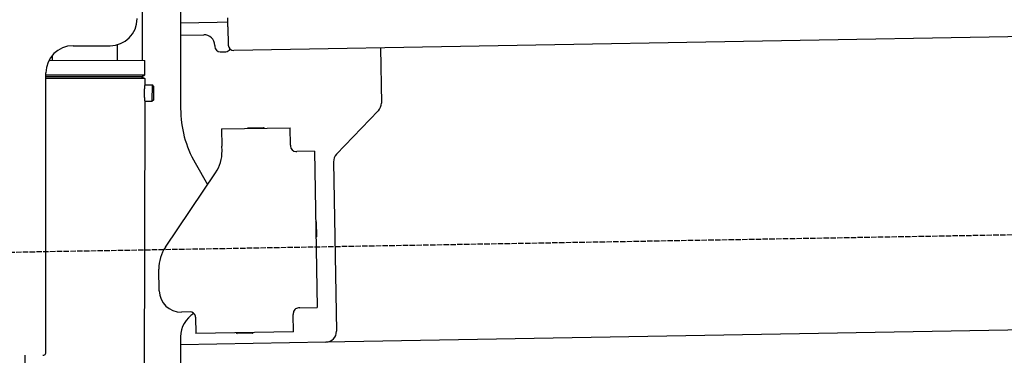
# Model space of a CAD drawing. Extents: x 1073 to 6773, y 6091 to 11716.
# Tile 64 of 78: x 4459 to 5366, y 9872 to 10181. Entities that reach past the tile are written whole.
import ezdxf

# ---------------------------------------------------------------- set-up
doc = ezdxf.new("R2010")
doc.units = 0
doc.linetypes.add('GEN3', pattern=[6.25, 5, -1.25])
doc.layers.get('0').update_dxf_attribs({"linetype": 'CONTINUOUS'})
doc.layers.add('3', color=6, linetype='GEN3')
doc.layers.add('CAR', color=10, linetype='CONTINUOUS')

msp = doc.modelspace()

# ---------------------------------------------------------------- linework, layer by layer
for p, q in [((4572.57, 10143.9), (4572.57, 10222.48)), ((4607.57, 10221.48), (4607.57, 10099.54)), ((4651.19, 10175.01), (4651.05, 10183.01)), ((4641.12, 10178.84), (4607.57, 10178.25)), ((4651.12, 10179.01), (4641.12, 10178.84)), ((4651.19, 10175.01), (4651.48, 10158.02)), ((6011.36, 10176.75), (4656.57, 10153.1)), ((4607.57, 10167.25), (4628.81, 10167.62)), ((4508.57, 10157.48), (4542.57, 10157.48)), ((4549.57, 10143.93), (4549.59, 10158.49)), ((4638.99, 10157.8), (4639, 10156.8)), ((4791.55, 10155.46), (4792.44, 10104.61)), ((4489.57, 10144.03), (4489.57, 10148.74)), ((4644.09, 10151.89), (4649.09, 10151.97)), ((4486.4, 10144.03), (4574.57, 10143.89)), ((4574.55, 10130.63), (4574.57, 10143.89)), ((4483.57, 9875.48), (4483.57, 10132.48)), ((4483.57, 9875.48), (4483.57, 10132.48)), ((4483.57, 10130.77), (4574.55, 10130.63)), ((4483.57, 10129.03), (4571.54, 10128.9)), ((4571.54, 10128.9), (4483.57, 10129.03)), ((4571.54, 10128.9), (4574.55, 10130.63)), ((4571.54, 10128.9), (4574.54, 10127.16)), ((4572.57, 10128.31), (4572.57, 10129.49)), ((4574.54, 10127.16), (4483.57, 10127.3)), ((4574.54, 10127.16), (4574.53, 10121.39)), ((4574.53, 10121.39), (4581.53, 10121.38)), ((4581.51, 10106.38), (4581.53, 10121.38)), ((4582.53, 10120.38), (4581.53, 10121.38)), ((4582.53, 10120.38), (4582.51, 10107.38)), ((4574.51, 10106.39), (4571.79, 8191.9)), ((4574.51, 10106.39), (4581.51, 10106.38)), ((4582.51, 10107.38), (4581.51, 10106.38)), ((4789.63, 10097.49), (4751.18, 10057.67)), ((4645.33, 10080.9), (4708.32, 10082)), ((4645.33, 10080.9), (4645.61, 10064.9)), ((4669.82, 10081.82), (4683.81, 10082.07)), ((4708.6, 10066), (4708.32, 10082)), ((4645.68, 10060.66), (4645.61, 10064.9)), ((4708.6, 10066), (4708.62, 10065)), ((4713.7, 10060.09), (4714.7, 10060.1)), ((4730.7, 10060.38), (4714.7, 10060.1)), ((4730.7, 10060.38), (4733.21, 9916.4)), ((4620.96, 10049.54), (4632.43, 10029.69)), ((4748.37, 10050.55), (4751.09, 9894.71)), ((4593.55, 9972.05), (4639.7, 10040.48)), ((4732.33, 9995.4), (4732.58, 9981.4)), ((4587.92, 9931.87), (4587.57, 9951.87)), ((4616.27, 9912.36), (4608.27, 9912.22)), ((4711.3, 9911.02), (4711.32, 9910.02)), ((4717.22, 9916.13), (4716.22, 9916.11)), ((4717.22, 9916.13), (4733.21, 9916.4)), ((6241.04, 9910.72), (4741.27, 9884.54)), ((4621.35, 9907.45), (4621.61, 9892.45)), ((4711.6, 9894.02), (4711.32, 9910.02)), ((4711.6, 9894.02), (4621.61, 9892.45)), ((4673.61, 9892.86), (4659.62, 9892.62)), ((4607.57, 9889.48), (4607.57, 8629.11)), ((4741.27, 9884.54), (4607.57, 9882.21)), ((4464.15, 9872.48), (4461.79, 8192.07))]:
    msp.add_line(p, q)
for points in [[(4574.53, 10121.4, 0), (4574.53, 10121.4, 0), (4574.53, 10121.4, 0), (4574.53, 10121.4, 0), (4574.53, 10121.4, 0), (4574.53, 10121.4, 0), (4574.53, 10121.4, 0), (4574.53, 10121.4, 0), (4574.53, 10121.4, 0), (4574.53, 10121.4, 0), (4574.53, 10121.4, 0), (4574.53, 10121.4, 0), (4574.53, 10121.4, 0), (4574.53, 10121.4, 0), (4574.53, 10121.4, 0), (4574.53, 10121.4, 0), (4574.53, 10121.4, 0), (4574.53, 10121.4, 0), (4574.53, 10121.4, 0), (4574.53, 10121.4, 0), (4574.53, 10121.4, 0), (4574.53, 10121.4, 0), (4574.53, 10121.4, 0), (4574.53, 10121.3, 0), (4574.52, 10121.3, 0), (4574.52, 10121.3, 0), (4574.52, 10121.3, 0), (4574.52, 10121.3, 0), (4574.52, 10121.3, 0), (4574.52, 10121.3, 0), (4574.52, 10121.3, 0), (4574.52, 10121.3, 0), (4574.52, 10121.3, 0), (4574.52, 10121.3, 0), (4574.52, 10121.3, 0), (4574.52, 10121.3, 0), (4574.52, 10121.3, 0), (4574.51, 10121.3, 0), (4574.51, 10121.3, 0), (4574.51, 10121.3, 0), (4574.51, 10121.3, 0), (4574.51, 10121.2, 0), (4574.51, 10121.2, 0), (4574.51, 10121.2, 0), (4574.51, 10121.2, 0), (4574.51, 10121.2, 0), (4574.51, 10121.2, 0), (4574.5, 10121.2, 0), (4574.5, 10121.2, 0), (4574.5, 10121.2, 0), (4574.5, 10121.2, 0), (4574.5, 10121.2, 0), (4574.5, 10121.2, 0), (4574.5, 10121.1, 0), (4574.5, 10121.1, 0), (4574.5, 10121.1, 0), (4574.49, 10121.1, 0), (4574.49, 10121.1, 0), (4574.49, 10121.1, 0), (4574.49, 10121.1, 0), (4574.49, 10121.1, 0), (4574.49, 10121.1, 0), (4574.49, 10121, 0), (4574.48, 10121, 0), (4574.48, 10121, 0), (4574.48, 10121, 0), (4574.48, 10121, 0), (4574.48, 10121, 0), (4574.48, 10121, 0), (4574.47, 10121, 0), (4574.47, 10121, 0), (4574.47, 10120.9, 0), (4574.47, 10120.9, 0), (4574.47, 10120.9, 0), (4574.47, 10120.9, 0), (4574.46, 10120.9, 0), (4574.46, 10120.9, 0), (4574.46, 10120.9, 0), (4574.46, 10120.8, 0), (4574.46, 10120.8, 0), (4574.46, 10120.8, 0), (4574.45, 10120.8, 0), (4574.45, 10120.8, 0), (4574.45, 10120.8, 0), (4574.45, 10120.8, 0), (4574.45, 10120.7, 0), (4574.44, 10120.7, 0), (4574.44, 10120.7, 0), (4574.44, 10120.7, 0), (4574.44, 10120.7, 0), (4574.44, 10120.7, 0), (4574.43, 10120.6, 0), (4574.43, 10120.6, 0), (4574.43, 10120.6, 0), (4574.43, 10120.6, 0), (4574.43, 10120.6, 0), (4574.42, 10120.6, 0), (4574.42, 10120.5, 0), (4574.42, 10120.5, 0), (4574.42, 10120.5, 0), (4574.42, 10120.5, 0), (4574.41, 10120.5, 0), (4574.41, 10120.5, 0), (4574.41, 10120.4, 0), (4574.41, 10120.4, 0), (4574.4, 10120.4, 0), (4574.4, 10120.4, 0), (4574.4, 10120.4, 0), (4574.4, 10120.3, 0), (4574.4, 10120.3, 0), (4574.39, 10120.3, 0), (4574.39, 10120.3, 0), (4574.39, 10120.3, 0), (4574.39, 10120.3, 0), (4574.38, 10120.2, 0), (4574.38, 10120.2, 0), (4574.38, 10120.2, 0), (4574.38, 10120.2, 0), (4574.37, 10120.1, 0), (4574.37, 10120.1, 0), (4574.37, 10120.1, 0), (4574.37, 10120.1, 0), (4574.36, 10120.1, 0), (4574.36, 10120, 0), (4574.36, 10120, 0), (4574.36, 10120, 0), (4574.35, 10120, 0), (4574.35, 10120, 0), (4574.35, 10119.9, 0), (4574.35, 10119.9, 0), (4574.35, 10119.9, 0), (4574.34, 10119.9, 0), (4574.34, 10119.9, 0), (4574.34, 10119.8, 0), (4574.34, 10119.8, 0), (4574.33, 10119.8, 0), (4574.33, 10119.8, 0), (4574.33, 10119.7, 0), (4574.33, 10119.7, 0), (4574.32, 10119.7, 0), (4574.32, 10119.7, 0), (4574.32, 10119.6, 0), (4574.32, 10119.6, 0), (4574.31, 10119.6, 0), (4574.31, 10119.6, 0), (4574.31, 10119.6, 0), (4574.31, 10119.5, 0), (4574.3, 10119.5, 0), (4574.3, 10119.5, 0), (4574.3, 10119.5, 0), (4574.3, 10119.4, 0), (4574.29, 10119.4, 0), (4574.29, 10119.4, 0), (4574.29, 10119.4, 0), (4574.29, 10119.3, 0), (4574.28, 10119.3, 0), (4574.28, 10119.3, 0), (4574.28, 10119.3, 0), (4574.28, 10119.2, 0), (4574.27, 10119.2, 0), (4574.27, 10119.2, 0), (4574.27, 10119.2, 0), (4574.27, 10119.1, 0), (4574.26, 10119.1, 0), (4574.26, 10119.1, 0), (4574.26, 10119.1, 0), (4574.26, 10119, 0), (4574.25, 10119, 0), (4574.25, 10119, 0), (4574.25, 10119, 0), (4574.25, 10118.9, 0), (4574.24, 10118.9, 0), (4574.24, 10118.9, 0), (4574.24, 10118.8, 0), (4574.24, 10118.8, 0), (4574.23, 10118.8, 0), (4574.23, 10118.8, 0), (4574.23, 10118.7, 0), (4574.23, 10118.7, 0), (4574.22, 10118.7, 0), (4574.22, 10118.7, 0), (4574.22, 10118.6, 0), (4574.22, 10118.6, 0), (4574.21, 10118.6, 0), (4574.21, 10118.5, 0), (4574.21, 10118.5, 0), (4574.21, 10118.5, 0), (4574.2, 10118.5, 0), (4574.2, 10118.4, 0), (4574.2, 10118.4, 0), (4574.2, 10118.4, 0), (4574.19, 10118.3, 0), (4574.19, 10118.3, 0), (4574.19, 10118.3, 0), (4574.19, 10118.2, 0), (4574.18, 10118.2, 0), (4574.18, 10118.2, 0), (4574.18, 10118.2, 0), (4574.18, 10118.1, 0), (4574.17, 10118.1, 0), (4574.17, 10118.1, 0), (4574.17, 10118, 0), (4574.17, 10118, 0), (4574.16, 10118, 0), (4574.16, 10117.9, 0), (4574.16, 10117.9, 0), (4574.16, 10117.9, 0), (4574.16, 10117.8, 0), (4574.15, 10117.8, 0), (4574.15, 10117.8, 0), (4574.15, 10117.7, 0), (4574.15, 10117.7, 0), (4574.14, 10117.7, 0), (4574.14, 10117.6, 0), (4574.14, 10117.6, 0), (4574.14, 10117.6, 0), (4574.13, 10117.6, 0), (4574.13, 10117.5, 0), (4574.13, 10117.5, 0), (4574.13, 10117.5, 0), (4574.13, 10117.4, 0), (4574.12, 10117.4, 0), (4574.12, 10117.4, 0), (4574.12, 10117.3, 0), (4574.12, 10117.3, 0), (4574.12, 10117.3, 0), (4574.11, 10117.2, 0), (4574.11, 10117.2, 0), (4574.11, 10117.2, 0), (4574.11, 10117.1, 0), (4574.1, 10117.1, 0), (4574.1, 10117.1, 0), (4574.1, 10117, 0), (4574.1, 10117, 0), (4574.1, 10116.9, 0), (4574.09, 10116.9, 0), (4574.09, 10116.9, 0), (4574.09, 10116.8, 0), (4574.09, 10116.8, 0), (4574.09, 10116.8, 0), (4574.09, 10116.7, 0), (4574.08, 10116.7, 0), (4574.08, 10116.7, 0), (4574.08, 10116.6, 0), (4574.08, 10116.6, 0), (4574.08, 10116.6, 0), (4574.07, 10116.5, 0), (4574.07, 10116.5, 0), (4574.07, 10116.5, 0), (4574.07, 10116.4, 0), (4574.07, 10116.4, 0), (4574.07, 10116.4, 0), (4574.06, 10116.3, 0), (4574.06, 10116.3, 0), (4574.06, 10116.2, 0), (4574.06, 10116.2, 0), (4574.06, 10116.2, 0), (4574.06, 10116.1, 0), (4574.05, 10116.1, 0), (4574.05, 10116.1, 0), (4574.05, 10116, 0), (4574.05, 10116, 0), (4574.05, 10116, 0), (4574.05, 10115.9, 0), (4574.05, 10115.9, 0), (4574.05, 10115.9, 0), (4574.04, 10115.8, 0), (4574.04, 10115.8, 0), (4574.04, 10115.7, 0), (4574.04, 10115.7, 0), (4574.04, 10115.7, 0), (4574.04, 10115.6, 0), (4574.04, 10115.6, 0), (4574.04, 10115.6, 0), (4574.03, 10115.5, 0), (4574.03, 10115.5, 0), (4574.03, 10115.5, 0), (4574.03, 10115.4, 0), (4574.03, 10115.4, 0), (4574.03, 10115.3, 0), (4574.03, 10115.3, 0), (4574.03, 10115.3, 0), (4574.03, 10115.2, 0), (4574.02, 10115.2, 0), (4574.02, 10115.2, 0), (4574.02, 10115.1, 0), (4574.02, 10115.1, 0), (4574.02, 10115.1, 0), (4574.02, 10115, 0), (4574.02, 10115, 0), (4574.02, 10114.9, 0), (4574.02, 10114.9, 0), (4574.02, 10114.9, 0), (4574.02, 10114.8, 0), (4574.02, 10114.8, 0), (4574.02, 10114.8, 0), (4574.01, 10114.7, 0), (4574.01, 10114.7, 0), (4574.01, 10114.7, 0), (4574.01, 10114.6, 0), (4574.01, 10114.6, 0), (4574.01, 10114.5, 0), (4574.01, 10114.5, 0), (4574.01, 10114.5, 0), (4574.01, 10114.4, 0), (4574.01, 10114.4, 0), (4574.01, 10114.4, 0), (4574.01, 10114.3, 0), (4574.01, 10114.3, 0), (4574.01, 10114.3, 0), (4574.01, 10114.2, 0), (4574.01, 10114.2, 0), (4574.01, 10114.1, 0), (4574.01, 10114.1, 0), (4574.01, 10114.1, 0), (4574.01, 10114, 0), (4574.01, 10114, 0), (4574.01, 10114, 0), (4574.01, 10113.9, 0), (4574.01, 10113.9, 0)], [(4574.01, 10113.9, 0), (4574.01, 10113.9, 0), (4574.01, 10113.8, 0), (4574.01, 10113.8, 0), (4574.01, 10113.8, 0), (4574.01, 10113.7, 0), (4574.01, 10113.7, 0), (4574.01, 10113.6, 0), (4574.01, 10113.6, 0), (4574.01, 10113.6, 0), (4574.01, 10113.5, 0), (4574.01, 10113.5, 0), (4574.01, 10113.5, 0), (4574.01, 10113.4, 0), (4574.01, 10113.4, 0), (4574.01, 10113.4, 0), (4574.01, 10113.3, 0), (4574.01, 10113.3, 0), (4574.01, 10113.2, 0), (4574.01, 10113.2, 0), (4574.01, 10113.2, 0), (4574.01, 10113.1, 0), (4574.01, 10113.1, 0), (4574.01, 10113.1, 0), (4574.01, 10113, 0), (4574.01, 10113, 0), (4574.01, 10113, 0), (4574.01, 10112.9, 0), (4574.01, 10112.9, 0), (4574.02, 10112.8, 0), (4574.02, 10112.8, 0), (4574.02, 10112.8, 0), (4574.02, 10112.7, 0), (4574.02, 10112.7, 0), (4574.02, 10112.7, 0), (4574.02, 10112.6, 0), (4574.02, 10112.6, 0), (4574.02, 10112.6, 0), (4574.02, 10112.5, 0), (4574.02, 10112.5, 0), (4574.02, 10112.4, 0), (4574.02, 10112.4, 0), (4574.03, 10112.4, 0), (4574.03, 10112.3, 0), (4574.03, 10112.3, 0), (4574.03, 10112.3, 0), (4574.03, 10112.2, 0), (4574.03, 10112.2, 0), (4574.03, 10112.2, 0), (4574.03, 10112.1, 0), (4574.03, 10112.1, 0), (4574.04, 10112, 0), (4574.04, 10112, 0), (4574.04, 10112, 0), (4574.04, 10111.9, 0), (4574.04, 10111.9, 0), (4574.04, 10111.9, 0), (4574.04, 10111.8, 0), (4574.04, 10111.8, 0), (4574.05, 10111.8, 0), (4574.05, 10111.7, 0), (4574.05, 10111.7, 0), (4574.05, 10111.7, 0), (4574.05, 10111.6, 0), (4574.05, 10111.6, 0), (4574.05, 10111.5, 0), (4574.06, 10111.5, 0), (4574.06, 10111.5, 0), (4574.06, 10111.4, 0), (4574.06, 10111.4, 0), (4574.06, 10111.4, 0), (4574.06, 10111.3, 0), (4574.06, 10111.3, 0), (4574.07, 10111.3, 0), (4574.07, 10111.2, 0), (4574.07, 10111.2, 0), (4574.07, 10111.2, 0), (4574.07, 10111.1, 0), (4574.07, 10111.1, 0), (4574.08, 10111, 0), (4574.08, 10111, 0), (4574.08, 10111, 0), (4574.08, 10110.9, 0), (4574.08, 10110.9, 0), (4574.09, 10110.9, 0), (4574.09, 10110.8, 0), (4574.09, 10110.8, 0), (4574.09, 10110.8, 0), (4574.09, 10110.7, 0), (4574.09, 10110.7, 0), (4574.1, 10110.7, 0), (4574.1, 10110.6, 0), (4574.1, 10110.6, 0), (4574.1, 10110.6, 0), (4574.1, 10110.5, 0), (4574.11, 10110.5, 0), (4574.11, 10110.5, 0), (4574.11, 10110.4, 0), (4574.11, 10110.4, 0), (4574.12, 10110.4, 0), (4574.12, 10110.3, 0), (4574.12, 10110.3, 0), (4574.12, 10110.3, 0), (4574.12, 10110.2, 0), (4574.13, 10110.2, 0), (4574.13, 10110.2, 0), (4574.13, 10110.1, 0), (4574.13, 10110.1, 0), (4574.13, 10110.1, 0), (4574.14, 10110, 0), (4574.14, 10110, 0), (4574.14, 10110, 0), (4574.14, 10109.9, 0), (4574.15, 10109.9, 0), (4574.15, 10109.9, 0), (4574.15, 10109.9, 0), (4574.15, 10109.8, 0), (4574.15, 10109.8, 0), (4574.16, 10109.8, 0), (4574.16, 10109.7, 0), (4574.16, 10109.7, 0), (4574.16, 10109.7, 0), (4574.17, 10109.6, 0), (4574.17, 10109.6, 0), (4574.17, 10109.6, 0), (4574.17, 10109.5, 0), (4574.18, 10109.5, 0), (4574.18, 10109.5, 0), (4574.18, 10109.5, 0), (4574.18, 10109.4, 0), (4574.19, 10109.4, 0), (4574.19, 10109.4, 0), (4574.19, 10109.3, 0), (4574.19, 10109.3, 0), (4574.19, 10109.3, 0), (4574.2, 10109.3, 0), (4574.2, 10109.2, 0), (4574.2, 10109.2, 0), (4574.2, 10109.2, 0), (4574.21, 10109.1, 0), (4574.21, 10109.1, 0), (4574.21, 10109.1, 0), (4574.21, 10109.1, 0), (4574.22, 10109, 0), (4574.22, 10109, 0), (4574.22, 10109, 0), (4574.22, 10108.9, 0), (4574.23, 10108.9, 0), (4574.23, 10108.9, 0), (4574.23, 10108.9, 0), (4574.23, 10108.8, 0), (4574.24, 10108.8, 0), (4574.24, 10108.8, 0), (4574.24, 10108.8, 0), (4574.24, 10108.7, 0), (4574.25, 10108.7, 0), (4574.25, 10108.7, 0), (4574.25, 10108.7, 0), (4574.25, 10108.6, 0), (4574.25, 10108.6, 0), (4574.26, 10108.6, 0), (4574.26, 10108.6, 0), (4574.26, 10108.5, 0), (4574.26, 10108.5, 0), (4574.27, 10108.5, 0), (4574.27, 10108.5, 0), (4574.27, 10108.4, 0), (4574.27, 10108.4, 0), (4574.28, 10108.4, 0), (4574.28, 10108.4, 0), (4574.28, 10108.3, 0), (4574.28, 10108.3, 0), (4574.29, 10108.3, 0), (4574.29, 10108.3, 0), (4574.29, 10108.2, 0), (4574.29, 10108.2, 0), (4574.3, 10108.2, 0), (4574.3, 10108.2, 0), (4574.3, 10108.1, 0), (4574.3, 10108.1, 0), (4574.31, 10108.1, 0), (4574.31, 10108.1, 0), (4574.31, 10108.1, 0), (4574.31, 10108, 0), (4574.31, 10108, 0), (4574.32, 10108, 0), (4574.32, 10108, 0), (4574.32, 10107.9, 0), (4574.32, 10107.9, 0), (4574.33, 10107.9, 0), (4574.33, 10107.9, 0), (4574.33, 10107.9, 0), (4574.33, 10107.8, 0), (4574.34, 10107.8, 0), (4574.34, 10107.8, 0), (4574.34, 10107.8, 0), (4574.34, 10107.7, 0), (4574.35, 10107.7, 0), (4574.35, 10107.7, 0), (4574.35, 10107.7, 0), (4574.35, 10107.7, 0), (4574.35, 10107.6, 0), (4574.36, 10107.6, 0), (4574.36, 10107.6, 0), (4574.36, 10107.6, 0), (4574.36, 10107.6, 0), (4574.37, 10107.5, 0), (4574.37, 10107.5, 0), (4574.37, 10107.5, 0), (4574.37, 10107.5, 0), (4574.38, 10107.5, 0), (4574.38, 10107.4, 0), (4574.38, 10107.4, 0), (4574.38, 10107.4, 0), (4574.38, 10107.4, 0), (4574.39, 10107.4, 0), (4574.39, 10107.3, 0), (4574.39, 10107.3, 0), (4574.39, 10107.3, 0), (4574.39, 10107.3, 0), (4574.4, 10107.3, 0), (4574.4, 10107.3, 0), (4574.4, 10107.2, 0), (4574.4, 10107.2, 0), (4574.41, 10107.2, 0), (4574.41, 10107.2, 0), (4574.41, 10107.2, 0), (4574.41, 10107.2, 0), (4574.41, 10107.1, 0), (4574.42, 10107.1, 0), (4574.42, 10107.1, 0), (4574.42, 10107.1, 0), (4574.42, 10107.1, 0), (4574.42, 10107.1, 0), (4574.42, 10107, 0), (4574.43, 10107, 0), (4574.43, 10107, 0), (4574.43, 10107, 0), (4574.43, 10107, 0), (4574.43, 10107, 0), (4574.44, 10107, 0), (4574.44, 10106.9, 0), (4574.44, 10106.9, 0), (4574.44, 10106.9, 0), (4574.44, 10106.9, 0), (4574.44, 10106.9, 0), (4574.45, 10106.9, 0), (4574.45, 10106.9, 0), (4574.45, 10106.8, 0), (4574.45, 10106.8, 0), (4574.45, 10106.8, 0), (4574.45, 10106.8, 0), (4574.46, 10106.8, 0), (4574.46, 10106.8, 0), (4574.46, 10106.8, 0), (4574.46, 10106.8, 0), (4574.46, 10106.8, 0), (4574.46, 10106.7, 0), (4574.46, 10106.7, 0), (4574.47, 10106.7, 0), (4574.47, 10106.7, 0), (4574.47, 10106.7, 0), (4574.47, 10106.7, 0), (4574.47, 10106.7, 0), (4574.47, 10106.7, 0), (4574.47, 10106.7, 0), (4574.48, 10106.6, 0), (4574.48, 10106.6, 0), (4574.48, 10106.6, 0), (4574.48, 10106.6, 0), (4574.48, 10106.6, 0), (4574.48, 10106.6, 0), (4574.48, 10106.6, 0), (4574.48, 10106.6, 0), (4574.48, 10106.6, 0), (4574.49, 10106.6, 0), (4574.49, 10106.6, 0), (4574.49, 10106.6, 0), (4574.49, 10106.5, 0), (4574.49, 10106.5, 0), (4574.49, 10106.5, 0), (4574.49, 10106.5, 0), (4574.49, 10106.5, 0), (4574.49, 10106.5, 0), (4574.49, 10106.5, 0), (4574.49, 10106.5, 0), (4574.5, 10106.5, 0), (4574.5, 10106.5, 0), (4574.5, 10106.5, 0), (4574.5, 10106.5, 0), (4574.5, 10106.5, 0), (4574.5, 10106.5, 0), (4574.5, 10106.5, 0), (4574.5, 10106.5, 0), (4574.5, 10106.5, 0), (4574.5, 10106.4, 0), (4574.5, 10106.4, 0), (4574.5, 10106.4, 0), (4574.5, 10106.4, 0), (4574.5, 10106.4, 0), (4574.5, 10106.4, 0), (4574.5, 10106.4, 0), (4574.51, 10106.4, 0), (4574.51, 10106.4, 0), (4574.51, 10106.4, 0), (4574.51, 10106.4, 0), (4574.51, 10106.4, 0), (4574.51, 10106.4, 0), (4574.51, 10106.4, 0), (4574.51, 10106.4, 0), (4574.51, 10106.4, 0), (4574.51, 10106.4, 0), (4574.51, 10106.4, 0), (4574.51, 10106.4, 0), (4574.51, 10106.4, 0), (4574.51, 10106.4, 0), (4574.51, 10106.4, 0), (4574.51, 10106.4, 0), (4574.51, 10106.4, 0), (4574.51, 10106.4, 0)], [(4621.35, 9907.45, 0), (4621.35, 9907.46, 0), (4621.35, 9907.47, 0), (4621.35, 9907.47, 0), (4621.35, 9907.48, 0), (4621.35, 9907.49, 0), (4621.35, 9907.5, 0), (4621.35, 9907.51, 0), (4621.35, 9907.51, 0), (4621.35, 9907.52, 0), (4621.35, 9907.53, 0), (4621.35, 9907.54, 0), (4621.35, 9907.54, 0), (4621.35, 9907.55, 0), (4621.35, 9907.56, 0), (4621.35, 9907.57, 0), (4621.35, 9907.57, 0), (4621.35, 9907.58, 0), (4621.35, 9907.59, 0), (4621.35, 9907.6, 0), (4621.35, 9907.61, 0), (4621.35, 9907.61, 0), (4621.35, 9907.62, 0), (4621.35, 9907.63, 0), (4621.35, 9907.64, 0), (4621.35, 9907.64, 0), (4621.34, 9907.65, 0), (4621.34, 9907.66, 0), (4621.34, 9907.67, 0), (4621.34, 9907.68, 0), (4621.34, 9907.68, 0), (4621.34, 9907.69, 0), (4621.34, 9907.7, 0), (4621.34, 9907.71, 0), (4621.34, 9907.72, 0), (4621.34, 9907.72, 0), (4621.34, 9907.73, 0), (4621.34, 9907.74, 0), (4621.34, 9907.75, 0), (4621.34, 9907.75, 0), (4621.34, 9907.76, 0), (4621.34, 9907.77, 0), (4621.34, 9907.78, 0), (4621.34, 9907.79, 0), (4621.33, 9907.79, 0), (4621.33, 9907.8, 0), (4621.33, 9907.81, 0), (4621.33, 9907.82, 0), (4621.33, 9907.83, 0), (4621.33, 9907.83, 0), (4621.33, 9907.84, 0), (4621.33, 9907.85, 0), (4621.33, 9907.86, 0), (4621.33, 9907.86, 0), (4621.33, 9907.87, 0), (4621.33, 9907.88, 0), (4621.33, 9907.89, 0), (4621.32, 9907.9, 0), (4621.32, 9907.9, 0), (4621.32, 9907.91, 0), (4621.32, 9907.92, 0), (4621.32, 9907.93, 0), (4621.32, 9907.94, 0), (4621.32, 9907.94, 0), (4621.32, 9907.95, 0), (4621.32, 9907.96, 0), (4621.32, 9907.97, 0), (4621.32, 9907.97, 0), (4621.31, 9907.98, 0), (4621.31, 9907.99, 0), (4621.31, 9908, 0), (4621.31, 9908.01, 0), (4621.31, 9908.01, 0), (4621.31, 9908.02, 0), (4621.31, 9908.03, 0), (4621.31, 9908.04, 0), (4621.31, 9908.05, 0), (4621.31, 9908.05, 0), (4621.3, 9908.06, 0), (4621.3, 9908.07, 0), (4621.3, 9908.08, 0), (4621.3, 9908.09, 0), (4621.3, 9908.09, 0), (4621.3, 9908.1, 0), (4621.3, 9908.11, 0), (4621.3, 9908.12, 0), (4621.29, 9908.12, 0), (4621.29, 9908.13, 0), (4621.29, 9908.14, 0), (4621.29, 9908.15, 0), (4621.29, 9908.16, 0), (4621.29, 9908.16, 0), (4621.29, 9908.17, 0), (4621.29, 9908.18, 0), (4621.28, 9908.19, 0), (4621.28, 9908.2, 0), (4621.28, 9908.2, 0), (4621.28, 9908.21, 0), (4621.28, 9908.22, 0), (4621.28, 9908.23, 0), (4621.28, 9908.24, 0), (4621.28, 9908.24, 0), (4621.27, 9908.25, 0), (4621.27, 9908.26, 0), (4621.27, 9908.27, 0), (4621.27, 9908.28, 0), (4621.27, 9908.28, 0), (4621.27, 9908.29, 0), (4621.26, 9908.3, 0), (4621.26, 9908.31, 0), (4621.26, 9908.31, 0), (4621.26, 9908.32, 0), (4621.26, 9908.33, 0), (4621.26, 9908.34, 0), (4621.26, 9908.35, 0), (4621.25, 9908.35, 0), (4621.25, 9908.36, 0), (4621.25, 9908.37, 0), (4621.25, 9908.38, 0), (4621.25, 9908.39, 0), (4621.25, 9908.39, 0), (4621.24, 9908.4, 0), (4621.24, 9908.41, 0), (4621.24, 9908.42, 0), (4621.24, 9908.43, 0), (4621.24, 9908.43, 0), (4621.24, 9908.44, 0), (4621.23, 9908.45, 0)]]:
    msp.add_polyline3d(points)
for centre, radius, start, end in [((4542.57, 10182.48), 25, 270, 0), ((4628.99, 10157.62), 10, 1, 91), ((4508.57, 10132.48), 25, 90, 180), ((4644, 10156.88), 5, 181, 271), ((4656.48, 10158.1), 5, 181, 271), ((4649, 10156.97), 5, 271, 327.76328), ((4782.44, 10104.43), 10, 316, 1), ((4707.57, 10099.54), 100, 180, 210), ((4669.83, 10080.82), 1, 91, 151), ((4683.83, 10081.07), 1, 31, 91), ((4713.62, 10065.09), 5, 181, 271), ((4610.69, 10060.05), 35, 326, 1), ((4758.37, 10050.72), 10, 136, 181), ((4731.33, 9995.38), 1, 1, 61), ((4731.58, 9981.39), 1, 301, 1), ((4622.57, 9952.48), 35, 146, 181), ((4607.92, 9932.22), 20, 181, 271), ((4632.57, 9889.48), 25, 120.68722, 180), ((4616.35, 9907.36), 5, 12.53696, 91), ((4716.3, 9911.11), 5, 91, 181), ((4659.6, 9893.62), 1, 211, 271), ((4673.6, 9893.86), 1, 271, 331), ((4741.1, 9894.54), 10, 271, 1), ((4480.57, 9875.48), 3, 270, 0), ((4480.57, 9875.48), 3, 270, 0)]:
    msp.add_arc(centre, radius, start, end)
at = {"layer": '3'}
msp.add_line((1175.28, 9910.3), (6230.45, 9998.53), dxfattribs=at)
at = {"layer": 'CAR'}
msp.add_arc((4733.71, 10308.87), 336.4, 339.29742, 202.70258, dxfattribs=at)

doc.saveas('drawing.dxf')
